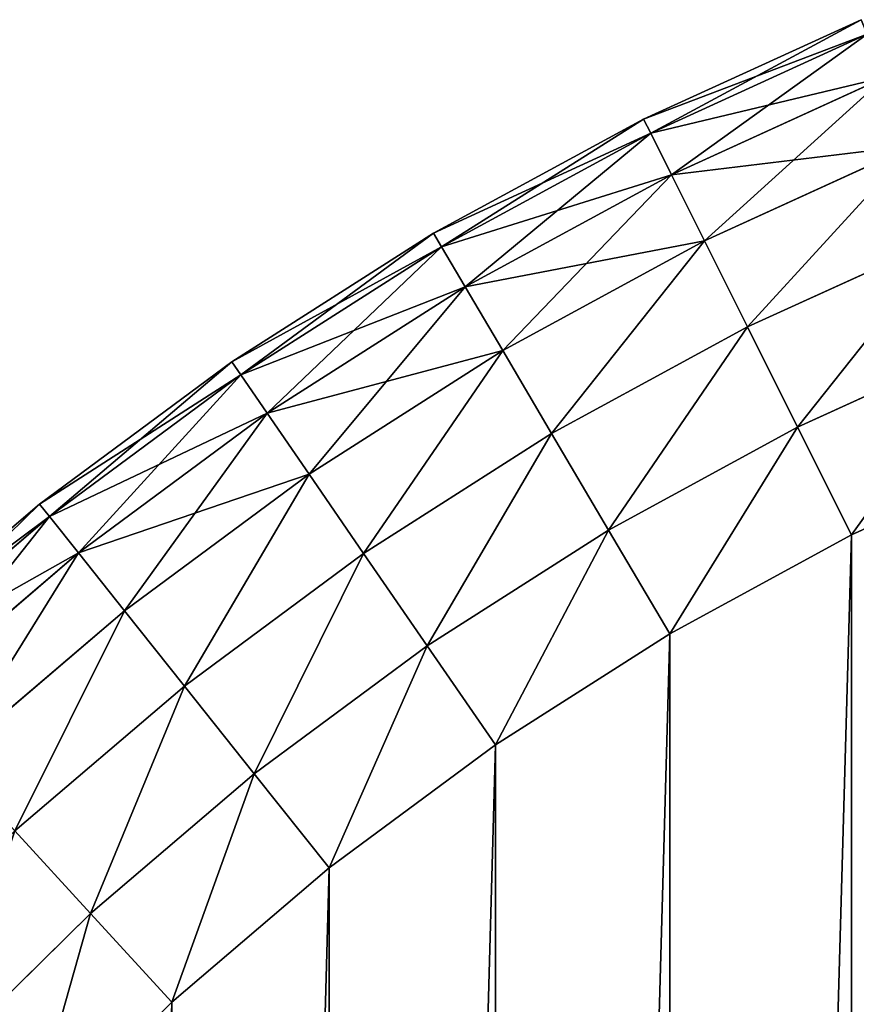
# Model space of a CAD drawing. Extents: x 8 to 690, y 8 to 312.
# Tile 247 of 256: x 651.28 to 654.88, y 172.28 to 176.51. Entities that reach past the tile are written whole.
import ezdxf

# ---------------------------------------------------------------- set-up
doc = ezdxf.new("R2010")
doc.units = 0
doc.layers.get('0').update_dxf_attribs({"color": 13, "linetype": 'CONTINUOUS'})

# ---------------------------------------------------------------- blocks, each defined once
blk = doc.blocks.new('SKP985B')
for p, q in [((654.1908, 181.224, 8.7682), (653.2542, 180.7964, 8.7682)), ((653.2542, 180.7964, 2.7682), (654.1908, 181.224, 2.7682)), ((654.2169, 181.161, 9.2858), (653.2846, 180.7354, 9.2858)), ((653.2846, 180.7354, 2.2505), (654.2169, 181.161, 2.2505)), ((654.2936, 180.9764, 9.7682), (653.374, 180.5565, 9.7682)), ((653.374, 180.5565, 1.7682), (654.2936, 180.9764, 1.7682)), ((653.2542, 180.7964, 8.7682), (652.3497, 180.3046, 8.7682)), ((652.3497, 180.3046, 2.7682), (653.2542, 180.7964, 2.7682)), ((653.2542, 180.7964, 8.7682), (653.2846, 180.7354, 9.2858)), ((653.2542, 180.7964, 2.7682), (653.2846, 180.7354, 2.2505)), ((653.2542, 180.7964, 2.7682), (653.2542, 180.7964, 8.7682)), ((653.2846, 180.7354, 9.2858), (652.3843, 180.2459, 9.2858)), ((652.3843, 180.2459, 2.2505), (653.2846, 180.7354, 2.2505)), ((653.2846, 180.7354, 9.2858), (653.374, 180.5565, 9.7682)), ((653.2846, 180.7354, 2.2505), (653.374, 180.5565, 1.7682)), ((654.4155, 180.6826, 10.1824), (653.5161, 180.272, 10.1824)), ((653.5161, 180.272, 1.3539), (654.4155, 180.6826, 1.3539)), ((653.374, 180.5565, 9.7682), (652.4859, 180.0737, 9.7682)), ((652.4859, 180.0737, 1.7682), (653.374, 180.5565, 1.7682)), ((653.374, 180.5565, 9.7682), (653.5161, 180.272, 10.1824)), ((653.374, 180.5565, 1.7682), (653.5161, 180.272, 1.3539)), ((652.3497, 180.3046, 8.7682), (651.4816, 179.751, 8.7682)), ((651.4816, 179.751, 2.7682), (652.3497, 180.3046, 2.7682)), ((652.3497, 180.3046, 8.7682), (652.3843, 180.2459, 9.2858)), ((652.3497, 180.3046, 2.7682), (652.3843, 180.2459, 2.2505)), ((652.3497, 180.3046, 2.7682), (652.3497, 180.3046, 8.7682)), ((653.5161, 180.272, 10.1824), (652.6474, 179.7997, 10.1824)), ((652.6474, 179.7997, 1.3539), (653.5161, 180.272, 1.3539)), ((653.5161, 180.272, 10.1824), (653.7012, 179.9012, 10.5002)), ((653.5161, 180.272, 1.3539), (653.7012, 179.9012, 1.0361)), ((654.5744, 180.2998, 10.5002), (653.7012, 179.9012, 10.5002)), ((653.7012, 179.9012, 1.0361), (654.5744, 180.2998, 1.0361)), ((652.3843, 180.2459, 9.2858), (651.5203, 179.6948, 9.2858)), ((651.5203, 179.6948, 2.2505), (652.3843, 180.2459, 2.2505)), ((652.3843, 180.2459, 9.2858), (652.4859, 180.0737, 9.7682)), ((652.3843, 180.2459, 2.2505), (652.4859, 180.0737, 1.7682)), ((652.4859, 180.0737, 9.7682), (651.6336, 179.5301, 9.7682)), ((651.6336, 179.5301, 1.7682), (652.4859, 180.0737, 1.7682)), ((652.4859, 180.0737, 9.7682), (652.6474, 179.7997, 10.1824)), ((652.4859, 180.0737, 1.7682), (652.6474, 179.7997, 1.3539)), ((653.7012, 179.9012, 10.5002), (652.858, 179.4427, 10.5002)), ((652.858, 179.4427, 1.0361), (653.7012, 179.9012, 1.0361)), ((653.7012, 179.9012, 10.5002), (653.9169, 179.4694, 10.7)), ((653.7012, 179.9012, 1.0361), (653.9169, 179.4694, 0.8363)), ((654.7594, 179.854, 10.7), (653.9169, 179.4694, 10.7)), ((653.9169, 179.4694, 0.8363), (654.7594, 179.854, 0.8363)), ((652.6474, 179.7997, 10.1824), (651.8138, 179.2681, 10.1824)), ((651.8138, 179.2681, 1.3539), (652.6474, 179.7997, 1.3539)), ((652.6474, 179.7997, 10.1824), (652.858, 179.4427, 10.5002)), ((652.6474, 179.7997, 1.3539), (652.858, 179.4427, 1.0361)), ((651.4816, 179.751, 8.7682), (650.6542, 179.1383, 8.7682)), ((650.6542, 179.1383, 2.7682), (651.4816, 179.751, 2.7682)), ((651.4816, 179.751, 8.7682), (651.5203, 179.6948, 9.2858)), ((651.4816, 179.751, 2.7682), (651.5203, 179.6948, 2.2505)), ((651.4816, 179.751, 2.7682), (651.4816, 179.751, 8.7682)), ((651.5203, 179.6948, 9.2858), (650.6967, 179.0849, 9.2858)), ((650.6967, 179.0849, 2.2505), (651.5203, 179.6948, 2.2505)), ((651.5203, 179.6948, 9.2858), (651.6336, 179.5301, 9.7682)), ((651.5203, 179.6948, 2.2505), (651.6336, 179.5301, 1.7682)), ((651.6336, 179.5301, 9.7682), (650.8212, 178.9285, 9.7682)), ((650.8212, 178.9285, 1.7682), (651.6336, 179.5301, 1.7682)), ((651.6336, 179.5301, 9.7682), (651.8138, 179.2681, 10.1824)), ((651.6336, 179.5301, 1.7682), (651.8138, 179.2681, 1.3539)), ((653.9169, 179.4694, 10.7), (653.1032, 179.027, 10.7)), ((653.1032, 179.027, 0.8363), (653.9169, 179.4694, 0.8363)), ((653.9169, 179.4694, 10.7), (654.1483, 179.006, 10.7682)), ((653.9169, 179.4694, 0.8363), (654.1483, 179.006, 0.7682)), ((652.858, 179.4427, 10.5002), (652.0487, 178.9266, 10.5002)), ((652.0487, 178.9266, 1.0361), (652.858, 179.4427, 1.0361)), ((652.858, 179.4427, 10.5002), (653.1032, 179.027, 10.7)), ((652.858, 179.4427, 1.0361), (653.1032, 179.027, 0.8363)), ((654.9579, 179.3757, 10.7682), (654.1483, 179.006, 10.7682)), ((654.1483, 179.006, 0.7682), (654.9579, 179.3757, 0.7682)), ((651.8138, 179.2681, 10.1824), (651.0193, 178.6797, 10.1824)), ((651.0193, 178.6797, 1.3539), (651.8138, 179.2681, 1.3539)), ((651.8138, 179.2681, 10.1824), (652.0487, 178.9266, 10.5002)), ((651.8138, 179.2681, 1.3539), (652.0487, 178.9266, 1.0361)), ((650.6542, 179.1383, 8.7682), (649.8716, 178.4694, 8.7682)), ((649.8716, 178.4694, 2.7682), (650.6542, 179.1383, 2.7682)), ((650.6542, 179.1383, 8.7682), (650.6967, 179.0849, 9.2858)), ((650.6542, 179.1383, 2.7682), (650.6967, 179.0849, 2.2505)), ((650.6542, 179.1383, 2.7682), (650.6542, 179.1383, 8.7682)), ((650.6967, 179.0849, 9.2858), (649.9176, 178.4191, 9.2858)), ((649.9176, 178.4191, 2.2505), (650.6967, 179.0849, 2.2505)), ((650.6967, 179.0849, 9.2858), (650.8212, 178.9285, 9.7682)), ((650.6967, 179.0849, 2.2505), (650.8212, 178.9285, 1.7682)), ((653.1032, 179.027, 10.7), (652.3223, 178.529, 10.7)), ((652.3223, 178.529, 0.8363), (653.1032, 179.027, 0.8363)), ((653.1032, 179.027, 10.7), (653.3663, 178.5808, 10.7682)), ((653.1032, 179.027, 0.8363), (653.3663, 178.5808, 0.7682)), ((654.1483, 179.006, 10.7682), (653.3663, 178.5808, 10.7682)), ((653.3663, 178.5808, 0.7682), (654.1483, 179.006, 0.7682)), ((650.8212, 178.9285, 9.7682), (650.0528, 178.2718, 9.7682)), ((650.0528, 178.2718, 1.7682), (650.8212, 178.9285, 1.7682)), ((650.8212, 178.9285, 9.7682), (651.0193, 178.6797, 10.1824)), ((650.8212, 178.9285, 1.7682), (651.0193, 178.6797, 1.3539)), ((652.0487, 178.9266, 10.5002), (651.2774, 178.3554, 10.5002)), ((651.2774, 178.3554, 1.0361), (652.0487, 178.9266, 1.0361)), ((652.0487, 178.9266, 10.5002), (652.3223, 178.529, 10.7)), ((652.0487, 178.9266, 1.0361), (652.3223, 178.529, 0.8363)), ((651.0193, 178.6797, 10.1824), (650.2677, 178.0374, 10.1824)), ((650.2677, 178.0374, 1.3539), (651.0193, 178.6797, 1.3539)), ((651.0193, 178.6797, 10.1824), (651.2774, 178.3554, 10.5002)), ((651.0193, 178.6797, 1.3539), (651.2774, 178.3554, 1.0361)), ((653.3663, 178.5808, 10.7682), (652.6159, 178.1023, 10.7682)), ((652.6159, 178.1023, 0.7682), (653.3663, 178.5808, 0.7682)), ((652.3223, 178.529, 10.7), (651.578, 177.9778, 10.7)), ((651.578, 177.9778, 0.8363), (652.3223, 178.529, 0.8363)), ((652.3223, 178.529, 10.7), (652.6159, 178.1023, 10.7682)), ((652.3223, 178.529, 0.8363), (652.6159, 178.1023, 0.7682)), ((651.2774, 178.3554, 10.5002), (650.5477, 177.7318, 10.5002)), ((650.5477, 177.7318, 1.0361), (651.2774, 178.3554, 1.0361)), ((651.2774, 178.3554, 10.5002), (651.578, 177.9778, 10.7)), ((651.2774, 178.3554, 1.0361), (651.578, 177.9778, 0.8363)), ((652.6159, 178.1023, 10.7682), (651.9006, 177.5725, 10.7682)), ((651.9006, 177.5725, 0.7682), (652.6159, 178.1023, 0.7682)), ((651.578, 177.9778, 10.7), (650.8739, 177.3761, 10.7)), ((650.8739, 177.3761, 0.8363), (651.578, 177.9778, 0.8363)), ((651.578, 177.9778, 10.7), (651.9006, 177.5725, 10.7682)), ((651.578, 177.9778, 0.8363), (651.9006, 177.5725, 0.7682)), ((650.5477, 177.7318, 10.5002), (650.8739, 177.3761, 10.7)), ((650.5477, 177.7318, 1.0361), (650.8739, 177.3761, 0.8363)), ((651.9006, 177.5725, 10.7682), (651.2239, 176.9943, 10.7682)), ((651.2239, 176.9943, 0.7682), (651.9006, 177.5725, 0.7682)), ((650.8739, 177.3761, 10.7), (650.2135, 176.7268, 10.7)), ((650.2135, 176.7268, 0.8363), (650.8739, 177.3761, 0.8363)), ((650.8739, 177.3761, 10.7), (651.2239, 176.9943, 10.7682)), ((650.8739, 177.3761, 0.8363), (651.2239, 176.9943, 0.7682)), ((651.2239, 176.9943, 10.7682), (650.5892, 176.3703, 10.7682)), ((650.5892, 176.3703, 0.7682), (651.2239, 176.9943, 0.7682))]:
    blk.add_line(p, q)
at = {"color": 7}
mesh = blk.add_polyface(dxfattribs=at)
corners = [(653.2846, 180.7354, 9.2858), (654.1908, 181.224, 8.7682), (653.2542, 180.7964, 8.7682), (654.2169, 181.161, 9.2858)]
mesh.append_faces([[corners[k] for k in face] for face in [(0, 1, 2), (1, 0, 3)]], dxfattribs={"vtx0": -1, "color": 7})
mesh = blk.add_polyface(dxfattribs=at)
corners = [(653.2542, 180.7964, 2.7682), (654.2169, 181.161, 2.2505), (653.2846, 180.7354, 2.2505), (654.1908, 181.224, 2.7682)]
mesh.append_faces([[corners[k] for k in face] for face in [(0, 1, 2), (1, 0, 3)]], dxfattribs={"vtx0": -1, "color": 7})
mesh = blk.add_polyface(dxfattribs=at)
corners = [(653.2542, 180.7964, 8.7682), (654.1908, 181.224, 2.7682), (653.2542, 180.7964, 2.7682), (654.1908, 181.224, 8.7682)]
mesh.append_faces([[corners[k] for k in face] for face in [(0, 1, 2), (1, 0, 3)]], dxfattribs={"vtx0": -1, "color": 7})
mesh = blk.add_polyface(dxfattribs=at)
corners = [(653.374, 180.5565, 9.7682), (654.2169, 181.161, 9.2858), (653.2846, 180.7354, 9.2858), (654.2936, 180.9764, 9.7682)]
mesh.append_faces([[corners[k] for k in face] for face in [(0, 1, 2), (1, 0, 3)]], dxfattribs={"vtx0": -1, "color": 7})
mesh = blk.add_polyface(dxfattribs=at)
corners = [(653.2846, 180.7354, 2.2505), (654.2936, 180.9764, 1.7682), (653.374, 180.5565, 1.7682), (654.2169, 181.161, 2.2505)]
mesh.append_faces([[corners[k] for k in face] for face in [(0, 1, 2), (1, 0, 3)]], dxfattribs={"vtx0": -1, "color": 7})
mesh = blk.add_polyface(dxfattribs=at)
corners = [(653.5161, 180.272, 10.1824), (654.2936, 180.9764, 9.7682), (653.374, 180.5565, 9.7682), (654.4155, 180.6826, 10.1824)]
mesh.append_faces([[corners[k] for k in face] for face in [(0, 1, 2), (1, 0, 3)]], dxfattribs={"vtx0": -1, "color": 7})
mesh = blk.add_polyface(dxfattribs=at)
corners = [(653.374, 180.5565, 1.7682), (654.4155, 180.6826, 1.3539), (653.5161, 180.272, 1.3539), (654.2936, 180.9764, 1.7682)]
mesh.append_faces([[corners[k] for k in face] for face in [(0, 1, 2), (1, 0, 3)]], dxfattribs={"vtx0": -1, "color": 7})
mesh = blk.add_polyface(dxfattribs=at)
corners = [(652.3843, 180.2459, 9.2858), (653.2542, 180.7964, 8.7682), (652.3497, 180.3046, 8.7682), (653.2846, 180.7354, 9.2858)]
mesh.append_faces([[corners[k] for k in face] for face in [(0, 1, 2), (1, 0, 3)]], dxfattribs={"vtx0": -1, "color": 7})
mesh = blk.add_polyface(dxfattribs=at)
corners = [(652.3497, 180.3046, 2.7682), (653.2846, 180.7354, 2.2505), (652.3843, 180.2459, 2.2505), (653.2542, 180.7964, 2.7682)]
mesh.append_faces([[corners[k] for k in face] for face in [(0, 1, 2), (1, 0, 3)]], dxfattribs={"vtx0": -1, "color": 7})
mesh = blk.add_polyface(dxfattribs=at)
corners = [(652.3497, 180.3046, 8.7682), (653.2542, 180.7964, 2.7682), (652.3497, 180.3046, 2.7682), (653.2542, 180.7964, 8.7682)]
mesh.append_faces([[corners[k] for k in face] for face in [(0, 1, 2), (1, 0, 3)]], dxfattribs={"vtx0": -1, "color": 7})
mesh = blk.add_polyface(dxfattribs=at)
corners = [(652.4859, 180.0737, 9.7682), (653.2846, 180.7354, 9.2858), (652.3843, 180.2459, 9.2858), (653.374, 180.5565, 9.7682)]
mesh.append_faces([[corners[k] for k in face] for face in [(0, 1, 2), (1, 0, 3)]], dxfattribs={"vtx0": -1, "color": 7})
mesh = blk.add_polyface(dxfattribs=at)
corners = [(652.3843, 180.2459, 2.2505), (653.374, 180.5565, 1.7682), (652.4859, 180.0737, 1.7682), (653.2846, 180.7354, 2.2505)]
mesh.append_faces([[corners[k] for k in face] for face in [(0, 1, 2), (1, 0, 3)]], dxfattribs={"vtx0": -1, "color": 7})
mesh = blk.add_polyface(dxfattribs=at)
corners = [(653.7012, 179.9012, 10.5002), (654.4155, 180.6826, 10.1824), (653.5161, 180.272, 10.1824), (654.5744, 180.2998, 10.5002)]
mesh.append_faces([[corners[k] for k in face] for face in [(0, 1, 2), (1, 0, 3)]], dxfattribs={"vtx0": -1, "color": 7})
mesh = blk.add_polyface(dxfattribs=at)
corners = [(654.4155, 180.6826, 1.3539), (653.7012, 179.9012, 1.0361), (653.5161, 180.272, 1.3539), (654.5744, 180.2998, 1.0361)]
mesh.append_faces([[corners[k] for k in face] for face in [(0, 1, 2), (1, 0, 3)]], dxfattribs={"vtx0": -1, "color": 7})
mesh = blk.add_polyface(dxfattribs=at)
corners = [(652.6474, 179.7997, 10.1824), (653.374, 180.5565, 9.7682), (652.4859, 180.0737, 9.7682), (653.5161, 180.272, 10.1824)]
mesh.append_faces([[corners[k] for k in face] for face in [(0, 1, 2), (1, 0, 3)]], dxfattribs={"vtx0": -1, "color": 7})
mesh = blk.add_polyface(dxfattribs=at)
corners = [(652.4859, 180.0737, 1.7682), (653.5161, 180.272, 1.3539), (652.6474, 179.7997, 1.3539), (653.374, 180.5565, 1.7682)]
mesh.append_faces([[corners[k] for k in face] for face in [(0, 1, 2), (1, 0, 3)]], dxfattribs={"vtx0": -1, "color": 7})
mesh = blk.add_polyface(dxfattribs=at)
corners = [(628.6975, 160.4307, 10.7682), (636.7342, 169.4307, 10.7682), (628.6975, 169.4307, 10.7682), (636.7342, 160.4307, 10.7682), (637.9626, 169.4759, 10.7682), (637.9626, 160.3856, 10.7682), (639.2208, 169.6151, 10.7682), (639.2208, 160.2464, 10.7682), (640.4655, 169.8462, 10.7682), (640.4655, 160.0152, 10.7682), (641.6898, 170.1681, 10.7682), (641.6898, 159.6934, 10.7682), (642.8872, 170.579, 10.7682), (642.8872, 159.2825, 10.7682), (644.0512, 171.0766, 10.7682), (644.0512, 158.7849, 10.7682), (645.1756, 171.6584, 10.7682), (645.1756, 158.2031, 10.7682), (646.2543, 172.321, 10.7682), (646.2543, 157.5405, 10.7682), (647.2814, 173.0611, 10.7682), (647.2814, 156.8004, 10.7682), (648.2514, 173.8745, 10.7682), (648.2514, 155.987, 10.7682), (649.1591, 174.7569, 10.7682), (649.1591, 155.1046, 10.7682), (650.5892, 176.3703, 10.7682), (650.5892, 153.4912, 10.7682), (651.2239, 176.9943, 10.7682), (651.2239, 152.8672, 10.7682), (651.9006, 177.5725, 10.7682), (651.9006, 152.2889, 10.7682), (652.6159, 178.1023, 10.7682), (652.6159, 151.7592, 10.7682), (653.3663, 178.5808, 10.7682), (653.3663, 151.2806, 10.7682), (654.1483, 179.006, 10.7682), (654.1483, 150.8555, 10.7682), (654.9579, 179.3757, 10.7682), (654.9579, 150.4858, 10.7682), (655.7914, 179.688, 10.7682), (655.7914, 150.1735, 10.7682), (656.6446, 179.9416, 10.7682), (656.6446, 149.9199, 10.7682), (657.5134, 180.135, 10.7682), (657.5134, 149.7264, 10.7682), (658.3935, 180.2675, 10.7682), (658.3935, 149.594, 10.7682), (659.2708, 180.3376, 10.7682), (659.2708, 149.5239, 10.7682), (664.2975, 180.3376, 10.7682), (664.2975, 149.5239, 10.7682)]
mesh.append_faces([[corners[k] for k in face] for face in [(0, 1, 2), (50, 49, 51)]], dxfattribs={"vtx0": -1, "color": 7})
mesh.append_faces([[corners[k] for k in face] for face in [(1, 3, 4), (4, 5, 6), (6, 7, 8), (8, 9, 10), (10, 11, 12), (12, 13, 14), (14, 15, 16), (16, 17, 18), (18, 19, 20), (20, 21, 22), (22, 23, 24), (24, 25, 26), (26, 27, 28), (28, 29, 30), (30, 31, 32), (32, 33, 34), (34, 35, 36), (36, 37, 38), (38, 39, 40), (40, 41, 42), (42, 43, 44), (44, 45, 46), (46, 47, 48), (48, 49, 50)]], dxfattribs={"vtx0": -1, "vtx1": -1, "color": 7})
mesh.append_faces([[corners[k] for k in face] for face in [(1, 0, 3), (4, 3, 5), (6, 5, 7), (8, 7, 9), (10, 9, 11), (12, 11, 13), (14, 13, 15), (16, 15, 17), (18, 17, 19), (20, 19, 21), (22, 21, 23), (24, 23, 25), (26, 25, 27), (28, 27, 29), (30, 29, 31), (32, 31, 33), (34, 33, 35), (36, 35, 37), (38, 37, 39), (40, 39, 41), (42, 41, 43), (44, 43, 45), (46, 45, 47), (48, 47, 49)]], dxfattribs={"vtx0": -1, "vtx2": -1, "color": 7})
mesh = blk.add_polyface(dxfattribs=at)
corners = [(636.7342, 169.4307, 0.7682), (628.6975, 160.4307, 0.7682), (628.6975, 169.4307, 0.7682), (636.7342, 160.4307, 0.7682), (637.9626, 169.4759, 0.7682), (637.9626, 160.3856, 0.7682), (639.2208, 169.6151, 0.7682), (639.2208, 160.2464, 0.7682), (640.4655, 169.8462, 0.7682), (640.4655, 160.0152, 0.7682), (641.6898, 170.1681, 0.7682), (641.6898, 159.6934, 0.7682), (642.8872, 170.579, 0.7682), (642.8872, 159.2825, 0.7682), (644.0512, 171.0766, 0.7682), (644.0512, 158.7849, 0.7682), (645.1756, 171.6584, 0.7682), (645.1756, 158.2031, 0.7682), (646.2543, 172.321, 0.7682), (646.2543, 157.5405, 0.7682), (647.2814, 173.0611, 0.7682), (647.2814, 156.8004, 0.7682), (648.2514, 173.8745, 0.7682), (648.2514, 155.987, 0.7682), (649.1591, 174.7569, 0.7682), (649.1591, 155.1046, 0.7682), (650.5892, 176.3703, 0.7682), (650.5892, 153.4912, 0.7682), (651.2239, 176.9943, 0.7682), (651.2239, 152.8672, 0.7682), (651.9006, 177.5725, 0.7682), (651.9006, 152.2889, 0.7682), (652.6159, 178.1023, 0.7682), (652.6159, 151.7592, 0.7682), (653.3663, 178.5808, 0.7682), (653.3663, 151.2806, 0.7682), (654.1483, 179.006, 0.7682), (654.1483, 150.8555, 0.7682), (654.9579, 179.3757, 0.7682), (654.9579, 150.4858, 0.7682), (655.7914, 179.688, 0.7682), (655.7914, 150.1735, 0.7682), (656.6446, 179.9416, 0.7682), (656.6446, 149.9199, 0.7682), (657.5134, 180.135, 0.7682), (657.5134, 149.7264, 0.7682), (658.3935, 180.2675, 0.7682), (658.3935, 149.594, 0.7682), (659.2708, 180.3376, 0.7682), (659.2708, 149.5239, 0.7682), (664.2975, 180.3376, 0.7682), (664.2975, 149.5239, 0.7682)]
mesh.append_faces([[corners[k] for k in face] for face in [(0, 1, 2), (49, 50, 51)]], dxfattribs={"vtx0": -1, "color": 7})
mesh.append_faces([[corners[k] for k in face] for face in [(1, 0, 3), (3, 4, 5), (5, 6, 7), (7, 8, 9), (9, 10, 11), (11, 12, 13), (13, 14, 15), (15, 16, 17), (17, 18, 19), (19, 20, 21), (21, 22, 23), (23, 24, 25), (25, 26, 27), (27, 28, 29), (29, 30, 31), (31, 32, 33), (33, 34, 35), (35, 36, 37), (37, 38, 39), (39, 40, 41), (41, 42, 43), (43, 44, 45), (45, 46, 47), (47, 48, 49)]], dxfattribs={"vtx0": -1, "vtx1": -1, "color": 7})
mesh.append_faces([[corners[k] for k in face] for face in [(3, 0, 4), (5, 4, 6), (7, 6, 8), (9, 8, 10), (11, 10, 12), (13, 12, 14), (15, 14, 16), (17, 16, 18), (19, 18, 20), (21, 20, 22), (23, 22, 24), (25, 24, 26), (27, 26, 28), (29, 28, 30), (31, 30, 32), (33, 32, 34), (35, 34, 36), (37, 36, 38), (39, 38, 40), (41, 40, 42), (43, 42, 44), (45, 44, 46), (47, 46, 48), (49, 48, 50)]], dxfattribs={"vtx0": -1, "vtx2": -1, "color": 7})
mesh = blk.add_polyface(dxfattribs=at)
corners = [(651.5203, 179.6948, 9.2858), (652.3497, 180.3046, 8.7682), (651.4816, 179.751, 8.7682), (652.3843, 180.2459, 9.2858)]
mesh.append_faces([[corners[k] for k in face] for face in [(0, 1, 2), (1, 0, 3)]], dxfattribs={"vtx0": -1, "color": 7})
mesh = blk.add_polyface(dxfattribs=at)
corners = [(651.4816, 179.751, 2.7682), (652.3843, 180.2459, 2.2505), (651.5203, 179.6948, 2.2505), (652.3497, 180.3046, 2.7682)]
mesh.append_faces([[corners[k] for k in face] for face in [(0, 1, 2), (1, 0, 3)]], dxfattribs={"vtx0": -1, "color": 7})
mesh = blk.add_polyface(dxfattribs=at)
corners = [(651.4816, 179.751, 8.7682), (652.3497, 180.3046, 2.7682), (651.4816, 179.751, 2.7682), (652.3497, 180.3046, 8.7682)]
mesh.append_faces([[corners[k] for k in face] for face in [(0, 1, 2), (1, 0, 3)]], dxfattribs={"vtx0": -1, "color": 7})
mesh = blk.add_polyface(dxfattribs=at)
corners = [(652.858, 179.4427, 10.5002), (653.5161, 180.272, 10.1824), (652.6474, 179.7997, 10.1824), (653.7012, 179.9012, 10.5002)]
mesh.append_faces([[corners[k] for k in face] for face in [(0, 1, 2), (1, 0, 3)]], dxfattribs={"vtx0": -1, "color": 7})
mesh = blk.add_polyface(dxfattribs=at)
corners = [(653.5161, 180.272, 1.3539), (652.858, 179.4427, 1.0361), (652.6474, 179.7997, 1.3539), (653.7012, 179.9012, 1.0361)]
mesh.append_faces([[corners[k] for k in face] for face in [(0, 1, 2), (1, 0, 3)]], dxfattribs={"vtx0": -1, "color": 7})
mesh = blk.add_polyface(dxfattribs=at)
corners = [(653.9169, 179.4694, 10.7), (654.5744, 180.2998, 10.5002), (653.7012, 179.9012, 10.5002), (654.7594, 179.854, 10.7)]
mesh.append_faces([[corners[k] for k in face] for face in [(0, 1, 2), (1, 0, 3)]], dxfattribs={"vtx0": -1, "color": 7})
mesh = blk.add_polyface(dxfattribs=at)
corners = [(654.5744, 180.2998, 1.0361), (653.9169, 179.4694, 0.8363), (653.7012, 179.9012, 1.0361), (654.7594, 179.854, 0.8363)]
mesh.append_faces([[corners[k] for k in face] for face in [(0, 1, 2), (1, 0, 3)]], dxfattribs={"vtx0": -1, "color": 7})
mesh = blk.add_polyface(dxfattribs=at)
corners = [(651.6336, 179.5301, 9.7682), (652.3843, 180.2459, 9.2858), (651.5203, 179.6948, 9.2858), (652.4859, 180.0737, 9.7682)]
mesh.append_faces([[corners[k] for k in face] for face in [(0, 1, 2), (1, 0, 3)]], dxfattribs={"vtx0": -1, "color": 7})
mesh = blk.add_polyface(dxfattribs=at)
corners = [(651.5203, 179.6948, 2.2505), (652.4859, 180.0737, 1.7682), (651.6336, 179.5301, 1.7682), (652.3843, 180.2459, 2.2505)]
mesh.append_faces([[corners[k] for k in face] for face in [(0, 1, 2), (1, 0, 3)]], dxfattribs={"vtx0": -1, "color": 7})
mesh = blk.add_polyface(dxfattribs=at)
corners = [(651.8138, 179.2681, 10.1824), (652.4859, 180.0737, 9.7682), (651.6336, 179.5301, 9.7682), (652.6474, 179.7997, 10.1824)]
mesh.append_faces([[corners[k] for k in face] for face in [(0, 1, 2), (1, 0, 3)]], dxfattribs={"vtx0": -1, "color": 7})
mesh = blk.add_polyface(dxfattribs=at)
corners = [(651.6336, 179.5301, 1.7682), (652.6474, 179.7997, 1.3539), (651.8138, 179.2681, 1.3539), (652.4859, 180.0737, 1.7682)]
mesh.append_faces([[corners[k] for k in face] for face in [(0, 1, 2), (1, 0, 3)]], dxfattribs={"vtx0": -1, "color": 7})
mesh = blk.add_polyface(dxfattribs=at)
corners = [(653.1032, 179.027, 10.7), (653.7012, 179.9012, 10.5002), (652.858, 179.4427, 10.5002), (653.9169, 179.4694, 10.7)]
mesh.append_faces([[corners[k] for k in face] for face in [(0, 1, 2), (1, 0, 3)]], dxfattribs={"vtx0": -1, "color": 7})
mesh = blk.add_polyface(dxfattribs=at)
corners = [(653.7012, 179.9012, 1.0361), (653.1032, 179.027, 0.8363), (652.858, 179.4427, 1.0361), (653.9169, 179.4694, 0.8363)]
mesh.append_faces([[corners[k] for k in face] for face in [(0, 1, 2), (1, 0, 3)]], dxfattribs={"vtx0": -1, "color": 7})
mesh = blk.add_polyface(dxfattribs=at)
corners = [(654.1483, 179.006, 10.7682), (654.7594, 179.854, 10.7), (653.9169, 179.4694, 10.7), (654.9579, 179.3757, 10.7682)]
mesh.append_faces([[corners[k] for k in face] for face in [(0, 1, 2), (1, 0, 3)]], dxfattribs={"vtx0": -1, "color": 7})
mesh = blk.add_polyface(dxfattribs=at)
corners = [(654.7594, 179.854, 0.8363), (654.1483, 179.006, 0.7682), (653.9169, 179.4694, 0.8363), (654.9579, 179.3757, 0.7682)]
mesh.append_faces([[corners[k] for k in face] for face in [(0, 1, 2), (1, 0, 3)]], dxfattribs={"vtx0": -1, "color": 7})
mesh = blk.add_polyface(dxfattribs=at)
corners = [(652.0487, 178.9266, 10.5002), (652.6474, 179.7997, 10.1824), (651.8138, 179.2681, 10.1824), (652.858, 179.4427, 10.5002)]
mesh.append_faces([[corners[k] for k in face] for face in [(0, 1, 2), (1, 0, 3)]], dxfattribs={"vtx0": -1, "color": 7})
mesh = blk.add_polyface(dxfattribs=at)
corners = [(652.6474, 179.7997, 1.3539), (652.0487, 178.9266, 1.0361), (651.8138, 179.2681, 1.3539), (652.858, 179.4427, 1.0361)]
mesh.append_faces([[corners[k] for k in face] for face in [(0, 1, 2), (1, 0, 3)]], dxfattribs={"vtx0": -1, "color": 7})
mesh = blk.add_polyface(dxfattribs=at)
corners = [(650.6967, 179.0849, 9.2858), (651.4816, 179.751, 8.7682), (650.6542, 179.1383, 8.7682), (651.5203, 179.6948, 9.2858)]
mesh.append_faces([[corners[k] for k in face] for face in [(0, 1, 2), (1, 0, 3)]], dxfattribs={"vtx0": -1, "color": 7})
mesh = blk.add_polyface(dxfattribs=at)
corners = [(650.6542, 179.1383, 2.7682), (651.5203, 179.6948, 2.2505), (650.6967, 179.0849, 2.2505), (651.4816, 179.751, 2.7682)]
mesh.append_faces([[corners[k] for k in face] for face in [(0, 1, 2), (1, 0, 3)]], dxfattribs={"vtx0": -1, "color": 7})
mesh = blk.add_polyface(dxfattribs=at)
corners = [(650.6542, 179.1383, 8.7682), (651.4816, 179.751, 2.7682), (650.6542, 179.1383, 2.7682), (651.4816, 179.751, 8.7682)]
mesh.append_faces([[corners[k] for k in face] for face in [(0, 1, 2), (1, 0, 3)]], dxfattribs={"vtx0": -1, "color": 7})
mesh = blk.add_polyface(dxfattribs=at)
corners = [(650.8212, 178.9285, 9.7682), (651.5203, 179.6948, 9.2858), (650.6967, 179.0849, 9.2858), (651.6336, 179.5301, 9.7682)]
mesh.append_faces([[corners[k] for k in face] for face in [(0, 1, 2), (1, 0, 3)]], dxfattribs={"vtx0": -1, "color": 7})
mesh = blk.add_polyface(dxfattribs=at)
corners = [(650.6967, 179.0849, 2.2505), (651.6336, 179.5301, 1.7682), (650.8212, 178.9285, 1.7682), (651.5203, 179.6948, 2.2505)]
mesh.append_faces([[corners[k] for k in face] for face in [(0, 1, 2), (1, 0, 3)]], dxfattribs={"vtx0": -1, "color": 7})
mesh = blk.add_polyface(dxfattribs=at)
corners = [(651.0193, 178.6797, 10.1824), (651.6336, 179.5301, 9.7682), (650.8212, 178.9285, 9.7682), (651.8138, 179.2681, 10.1824)]
mesh.append_faces([[corners[k] for k in face] for face in [(0, 1, 2), (1, 0, 3)]], dxfattribs={"vtx0": -1, "color": 7})
mesh = blk.add_polyface(dxfattribs=at)
corners = [(650.8212, 178.9285, 1.7682), (651.8138, 179.2681, 1.3539), (651.0193, 178.6797, 1.3539), (651.6336, 179.5301, 1.7682)]
mesh.append_faces([[corners[k] for k in face] for face in [(0, 1, 2), (1, 0, 3)]], dxfattribs={"vtx0": -1, "color": 7})
mesh = blk.add_polyface(dxfattribs=at)
corners = [(653.3663, 178.5808, 10.7682), (653.9169, 179.4694, 10.7), (653.1032, 179.027, 10.7), (654.1483, 179.006, 10.7682)]
mesh.append_faces([[corners[k] for k in face] for face in [(0, 1, 2), (1, 0, 3)]], dxfattribs={"vtx0": -1, "color": 7})
mesh = blk.add_polyface(dxfattribs=at)
corners = [(653.9169, 179.4694, 0.8363), (653.3663, 178.5808, 0.7682), (653.1032, 179.027, 0.8363), (654.1483, 179.006, 0.7682)]
mesh.append_faces([[corners[k] for k in face] for face in [(0, 1, 2), (1, 0, 3)]], dxfattribs={"vtx0": -1, "color": 7})
mesh = blk.add_polyface(dxfattribs=at)
corners = [(652.3223, 178.529, 10.7), (652.858, 179.4427, 10.5002), (652.0487, 178.9266, 10.5002), (653.1032, 179.027, 10.7)]
mesh.append_faces([[corners[k] for k in face] for face in [(0, 1, 2), (1, 0, 3)]], dxfattribs={"vtx0": -1, "color": 7})
mesh = blk.add_polyface(dxfattribs=at)
corners = [(652.858, 179.4427, 1.0361), (652.3223, 178.529, 0.8363), (652.0487, 178.9266, 1.0361), (653.1032, 179.027, 0.8363)]
mesh.append_faces([[corners[k] for k in face] for face in [(0, 1, 2), (1, 0, 3)]], dxfattribs={"vtx0": -1, "color": 7})
mesh = blk.add_polyface(dxfattribs=at)
corners = [(651.2774, 178.3554, 10.5002), (651.8138, 179.2681, 10.1824), (651.0193, 178.6797, 10.1824), (652.0487, 178.9266, 10.5002)]
mesh.append_faces([[corners[k] for k in face] for face in [(0, 1, 2), (1, 0, 3)]], dxfattribs={"vtx0": -1, "color": 7})
mesh = blk.add_polyface(dxfattribs=at)
corners = [(651.8138, 179.2681, 1.3539), (651.2774, 178.3554, 1.0361), (651.0193, 178.6797, 1.3539), (652.0487, 178.9266, 1.0361)]
mesh.append_faces([[corners[k] for k in face] for face in [(0, 1, 2), (1, 0, 3)]], dxfattribs={"vtx0": -1, "color": 7})
mesh = blk.add_polyface(dxfattribs=at)
corners = [(649.9176, 178.4191, 9.2858), (650.6542, 179.1383, 8.7682), (649.8716, 178.4694, 8.7682), (650.6967, 179.0849, 9.2858)]
mesh.append_faces([[corners[k] for k in face] for face in [(0, 1, 2), (1, 0, 3)]], dxfattribs={"vtx0": -1, "color": 7})
mesh = blk.add_polyface(dxfattribs=at)
corners = [(649.8716, 178.4694, 2.7682), (650.6967, 179.0849, 2.2505), (649.9176, 178.4191, 2.2505), (650.6542, 179.1383, 2.7682)]
mesh.append_faces([[corners[k] for k in face] for face in [(0, 1, 2), (1, 0, 3)]], dxfattribs={"vtx0": -1, "color": 7})
mesh = blk.add_polyface(dxfattribs=at)
corners = [(649.8716, 178.4694, 8.7682), (650.6542, 179.1383, 2.7682), (649.8716, 178.4694, 2.7682), (650.6542, 179.1383, 8.7682)]
mesh.append_faces([[corners[k] for k in face] for face in [(0, 1, 2), (1, 0, 3)]], dxfattribs={"vtx0": -1, "color": 7})
mesh = blk.add_polyface(dxfattribs=at)
corners = [(650.0528, 178.2718, 9.7682), (650.6967, 179.0849, 9.2858), (649.9176, 178.4191, 9.2858), (650.8212, 178.9285, 9.7682)]
mesh.append_faces([[corners[k] for k in face] for face in [(0, 1, 2), (1, 0, 3)]], dxfattribs={"vtx0": -1, "color": 7})
mesh = blk.add_polyface(dxfattribs=at)
corners = [(649.9176, 178.4191, 2.2505), (650.8212, 178.9285, 1.7682), (650.0528, 178.2718, 1.7682), (650.6967, 179.0849, 2.2505)]
mesh.append_faces([[corners[k] for k in face] for face in [(0, 1, 2), (1, 0, 3)]], dxfattribs={"vtx0": -1, "color": 7})
mesh = blk.add_polyface(dxfattribs=at)
corners = [(652.6159, 178.1023, 10.7682), (653.1032, 179.027, 10.7), (652.3223, 178.529, 10.7), (653.3663, 178.5808, 10.7682)]
mesh.append_faces([[corners[k] for k in face] for face in [(0, 1, 2), (1, 0, 3)]], dxfattribs={"vtx0": -1, "color": 7})
mesh = blk.add_polyface(dxfattribs=at)
corners = [(653.1032, 179.027, 0.8363), (652.6159, 178.1023, 0.7682), (652.3223, 178.529, 0.8363), (653.3663, 178.5808, 0.7682)]
mesh.append_faces([[corners[k] for k in face] for face in [(0, 1, 2), (1, 0, 3)]], dxfattribs={"vtx0": -1, "color": 7})
mesh = blk.add_polyface(dxfattribs=at)
corners = [(650.2677, 178.0374, 10.1824), (650.8212, 178.9285, 9.7682), (650.0528, 178.2718, 9.7682), (651.0193, 178.6797, 10.1824)]
mesh.append_faces([[corners[k] for k in face] for face in [(0, 1, 2), (1, 0, 3)]], dxfattribs={"vtx0": -1, "color": 7})
mesh = blk.add_polyface(dxfattribs=at)
corners = [(650.8212, 178.9285, 1.7682), (650.2677, 178.0374, 1.3539), (650.0528, 178.2718, 1.7682), (651.0193, 178.6797, 1.3539)]
mesh.append_faces([[corners[k] for k in face] for face in [(0, 1, 2), (1, 0, 3)]], dxfattribs={"vtx0": -1, "color": 7})
mesh = blk.add_polyface(dxfattribs=at)
corners = [(651.578, 177.9778, 10.7), (652.0487, 178.9266, 10.5002), (651.2774, 178.3554, 10.5002), (652.3223, 178.529, 10.7)]
mesh.append_faces([[corners[k] for k in face] for face in [(0, 1, 2), (1, 0, 3)]], dxfattribs={"vtx0": -1, "color": 7})
mesh = blk.add_polyface(dxfattribs=at)
corners = [(652.0487, 178.9266, 1.0361), (651.578, 177.9778, 0.8363), (651.2774, 178.3554, 1.0361), (652.3223, 178.529, 0.8363)]
mesh.append_faces([[corners[k] for k in face] for face in [(0, 1, 2), (1, 0, 3)]], dxfattribs={"vtx0": -1, "color": 7})
mesh = blk.add_polyface(dxfattribs=at)
corners = [(650.5477, 177.7318, 10.5002), (651.0193, 178.6797, 10.1824), (650.2677, 178.0374, 10.1824), (651.2774, 178.3554, 10.5002)]
mesh.append_faces([[corners[k] for k in face] for face in [(0, 1, 2), (1, 0, 3)]], dxfattribs={"vtx0": -1, "color": 7})
mesh = blk.add_polyface(dxfattribs=at)
corners = [(651.0193, 178.6797, 1.3539), (650.5477, 177.7318, 1.0361), (650.2677, 178.0374, 1.3539), (651.2774, 178.3554, 1.0361)]
mesh.append_faces([[corners[k] for k in face] for face in [(0, 1, 2), (1, 0, 3)]], dxfattribs={"vtx0": -1, "color": 7})
mesh = blk.add_polyface(dxfattribs=at)
corners = [(651.9006, 177.5725, 10.7682), (652.3223, 178.529, 10.7), (651.578, 177.9778, 10.7), (652.6159, 178.1023, 10.7682)]
mesh.append_faces([[corners[k] for k in face] for face in [(0, 1, 2), (1, 0, 3)]], dxfattribs={"vtx0": -1, "color": 7})
mesh = blk.add_polyface(dxfattribs=at)
corners = [(652.3223, 178.529, 0.8363), (651.9006, 177.5725, 0.7682), (651.578, 177.9778, 0.8363), (652.6159, 178.1023, 0.7682)]
mesh.append_faces([[corners[k] for k in face] for face in [(0, 1, 2), (1, 0, 3)]], dxfattribs={"vtx0": -1, "color": 7})
mesh = blk.add_polyface(dxfattribs=at)
corners = [(650.8739, 177.3761, 10.7), (651.2774, 178.3554, 10.5002), (650.5477, 177.7318, 10.5002), (651.578, 177.9778, 10.7)]
mesh.append_faces([[corners[k] for k in face] for face in [(0, 1, 2), (1, 0, 3)]], dxfattribs={"vtx0": -1, "color": 7})
mesh = blk.add_polyface(dxfattribs=at)
corners = [(651.2774, 178.3554, 1.0361), (650.8739, 177.3761, 0.8363), (650.5477, 177.7318, 1.0361), (651.578, 177.9778, 0.8363)]
mesh.append_faces([[corners[k] for k in face] for face in [(0, 1, 2), (1, 0, 3)]], dxfattribs={"vtx0": -1, "color": 7})
mesh = blk.add_polyface(dxfattribs=at)
corners = [(651.2239, 176.9943, 10.7682), (651.578, 177.9778, 10.7), (650.8739, 177.3761, 10.7), (651.9006, 177.5725, 10.7682)]
mesh.append_faces([[corners[k] for k in face] for face in [(0, 1, 2), (1, 0, 3)]], dxfattribs={"vtx0": -1, "color": 7})
mesh = blk.add_polyface(dxfattribs=at)
corners = [(651.578, 177.9778, 0.8363), (651.2239, 176.9943, 0.7682), (650.8739, 177.3761, 0.8363), (651.9006, 177.5725, 0.7682)]
mesh.append_faces([[corners[k] for k in face] for face in [(0, 1, 2), (1, 0, 3)]], dxfattribs={"vtx0": -1, "color": 7})
mesh = blk.add_polyface(dxfattribs=at)
corners = [(650.2135, 176.7268, 10.7), (650.5477, 177.7318, 10.5002), (649.8633, 177.059, 10.5002), (650.8739, 177.3761, 10.7)]
mesh.append_faces([[corners[k] for k in face] for face in [(0, 1, 2), (1, 0, 3)]], dxfattribs={"vtx0": -1, "color": 7})
mesh = blk.add_polyface(dxfattribs=at)
corners = [(650.5477, 177.7318, 1.0361), (650.2135, 176.7268, 0.8363), (649.8633, 177.059, 1.0361), (650.8739, 177.3761, 0.8363)]
mesh.append_faces([[corners[k] for k in face] for face in [(0, 1, 2), (1, 0, 3)]], dxfattribs={"vtx0": -1, "color": 7})
mesh = blk.add_polyface(dxfattribs=at)
corners = [(650.5892, 176.3703, 10.7682), (650.8739, 177.3761, 10.7), (650.2135, 176.7268, 10.7), (651.2239, 176.9943, 10.7682)]
mesh.append_faces([[corners[k] for k in face] for face in [(0, 1, 2), (1, 0, 3)]], dxfattribs={"vtx0": -1, "color": 7})
mesh = blk.add_polyface(dxfattribs=at)
corners = [(650.8739, 177.3761, 0.8363), (650.5892, 176.3703, 0.7682), (650.2135, 176.7268, 0.8363), (651.2239, 176.9943, 0.7682)]
mesh.append_faces([[corners[k] for k in face] for face in [(0, 1, 2), (1, 0, 3)]], dxfattribs={"vtx0": -1, "color": 7})

msp = doc.modelspace()

# ---------------------------------------------------------------- block references
msp.add_blockref('SKP985B', (0.7075, -4.7093))

doc.saveas('drawing.dxf')
